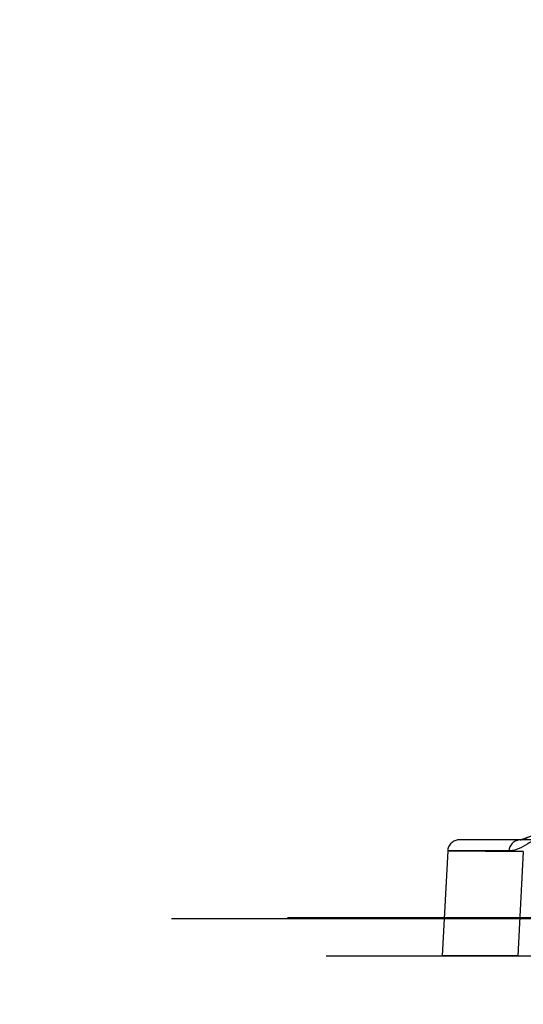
# Model space of a CAD drawing. Header units: millimetres. Extents: x 0 to 297, y 0 to 210.
# Tile 176 of 256: x 55.761 to 55.8522, y 159.9877 to 160.1661. Entities that reach past the tile are written whole.
import ezdxf

# ---------------------------------------------------------------- set-up
doc = ezdxf.new("R2010")
doc.units = ezdxf.units.MM
doc.header["$LTSCALE"] = 16.335
doc.layers.get('0').update_dxf_attribs({"linetype": 'CONTINUOUS'})
doc.layers.add('AXES_REF', color=7, linetype='CONTINUOUS')
doc.layers.add('INTFCLR_144815', color=7, linetype='CONTINUOUS')

msp = doc.modelspace()

# ---------------------------------------------------------------- linework, layer by layer
at = {"color": 7, "linetype": 'Continuous'}
for radius in [6.78708, 6.7865, 6.74304]:
    msp.add_circle((57.46373, 154.71148), radius, dxfattribs=at)
msp.add_arc((57.46373, 154.71148), 6.72, 278.277129, 261.722871, dxfattribs=at)
at = {"layer": 'AXES_REF', "color": 9, "linetype": 'Continuous'}
msp.add_circle((57.46373, 154.71148), 6.19116, dxfattribs=at)
at = {"layer": 'INTFCLR_144815', "color": 9, "linetype": 'Continuous'}
for p, q in [((55.99449, 160.01748), (55.84032, 160.01748)), ((55.83854, 160.01549), (55.83752, 159.99648)), ((55.84964, 160.01549), (55.83854, 160.01549)), ((55.83854, 160.01549), (55.85223, 160.01538)), ((55.85223, 160.01538), (55.85122, 159.99648)), ((55.78852, 160.00323), (56.1527, 160.00323)), ((55.80952, 160.00342), (56.16117, 160.00342)), ((55.81652, 159.99648), (56.94914, 159.99648))]:
    msp.add_line(p, q, dxfattribs=at)
at = {"layer": 'INTFCLR_144815', "color": 7, "linetype": 'Continuous'}
for p, q in [((55.85165, 160.01748), (55.85358, 160.01815)), ((55.83854, 160.01549), (55.85223, 160.01538)), ((55.85223, 160.01538), (55.84618, 160.01543)), ((55.84517, 159.99648), (55.83752, 159.99648)), ((55.85122, 159.99648), (55.84517, 159.99648))]:
    msp.add_line(p, q, dxfattribs=at)
for points, knots in [([(55.85667, 160.01947), (55.85607, 160.01899), (55.85489, 160.01807), (55.85314, 160.01681), (55.85167, 160.01597), (55.8505, 160.01557), (55.84992, 160.01549), (55.84964, 160.01549)], [0, 0, 0, 0, 0.282431, 0.54857, 0.789259, 0.898009, 1, 1, 1, 1]), ([(55.85165, 160.01748), (55.85192, 160.01748), (55.85257, 160.0177), (55.85365, 160.01818), (55.85505, 160.01881), (55.85609, 160.01925), (55.85667, 160.01947)], [0, 0, 0, 0, 0.150877, 0.370722, 0.655446, 1, 1, 1, 1])]:
    msp.add_open_spline(points, degree=3, knots=knots, dxfattribs=at)
at = {"layer": 'INTFCLR_144815', "color": 9, "linetype": 'Continuous'}
for points, knots in [([(55.84059, 160.01748), (55.84034, 160.01748), (55.83981, 160.01738), (55.83913, 160.01694), (55.83867, 160.01627), (55.83855, 160.01574), (55.83854, 160.01549)], [0, 0, 0, 0, 0.238267, 0.496313, 0.756655, 1, 1, 1, 1]), ([(55.85165, 160.01748), (55.85141, 160.01748), (55.85089, 160.01738), (55.85023, 160.01694), (55.84978, 160.01626), (55.84966, 160.01574), (55.84964, 160.01549)], [0, 0, 0, 0, 0.236087, 0.493118, 0.754435, 1, 1, 1, 1])]:
    msp.add_open_spline(points, degree=3, knots=knots, dxfattribs=at)

doc.saveas('drawing.dxf')
